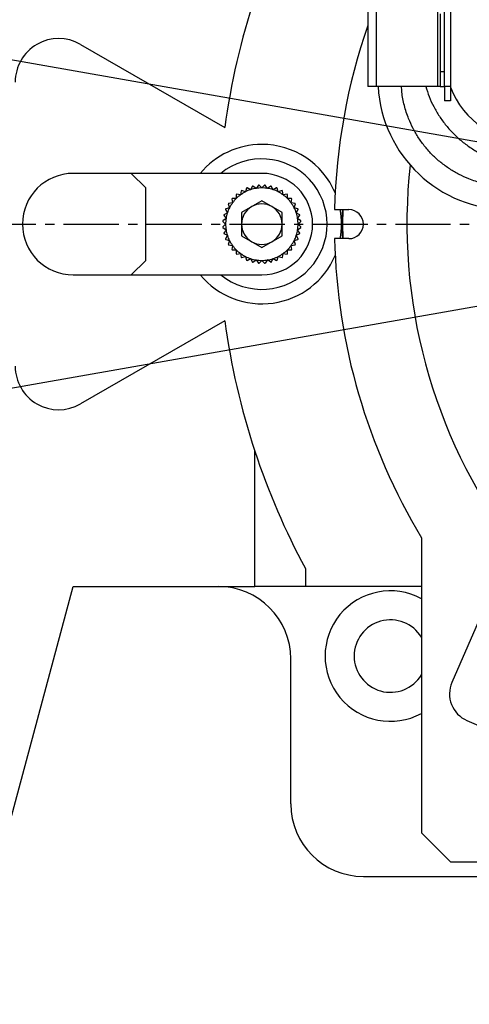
# Model space of a CAD drawing. Header units: millimetres. Extents: x 2719 to 13968, y 3953 to 13921.
# Tile 3 of 160: x 4892 to 5047, y 4664 to 5003. Entities that reach past the tile are written whole.
import ezdxf

# ---------------------------------------------------------------- set-up
doc = ezdxf.new("R2010")
doc.units = ezdxf.units.MM
doc.linetypes.add('CENTER2', pattern=[28.575, 19.05, -3.175, 3.175, -3.175])

msp = doc.modelspace()

# ---------------------------------------------------------------- linework, layer by layer
at = {"color": 30, "true_color": 0xf26722}
for q in [(3185.075, 5290.057), (3185.075, 4575.763)]:
    msp.add_line((5210.556, 4932.91), q, dxfattribs=at)
at = {"color": 7, "linetype": 'Continuous', "lineweight": 25}
for p, q in [((5012.082, 5010.4), (5012.082, 4980.404)), ((5015.082, 4980.404), (5015.082, 5010.4)), ((5036.079, 5010.4), (5036.079, 4980.404)), ((5038.579, 4980.404), (5038.579, 5010.4)), ((5040.578, 5010.4), (5040.578, 4980.404)), ((5037.079, 5005.4), (5037.079, 4985.403)), ((4913.095, 4994.911), (4962.816, 4966.205)), ((5038.579, 4985.403), (5037.079, 4985.403)), ((5037.079, 4985.403), (5037.079, 4980.404)), ((5015.082, 4980.404), (5012.082, 4980.404)), ((5036.079, 4980.404), (5015.082, 4980.404)), ((5037.079, 4980.404), (5036.079, 4980.404)), ((5037.079, 4980.404), (5038.579, 4980.404)), ((5040.578, 4980.404), (5038.579, 4980.404)), ((5038.579, 4980.404), (5038.579, 4975.404)), ((5040.578, 4980.404), (5040.578, 4975.404)), ((5040.578, 4975.404), (5038.579, 4975.404)), ((4930.593, 4950.408), (4910.596, 4950.408)), ((4935.592, 4945.408), (4930.593, 4950.408)), ((4975.587, 4950.408), (4930.593, 4950.408)), ((4935.592, 4920.411), (4935.592, 4945.408)), ((4968.454, 4944.37), (4968.241, 4943.021)), ((4969.913, 4944.046), (4968.615, 4944.468)), ((4970.335, 4945.344), (4969.913, 4944.046)), ((4971.725, 4944.796), (4970.508, 4945.416)), ((4972.345, 4946.013), (4971.725, 4944.796)), ((4973.632, 4945.254), (4972.527, 4946.057)), ((4974.434, 4946.359), (4973.632, 4945.254)), ((4975.587, 4945.408), (4974.622, 4946.373)), ((4976.552, 4946.373), (4975.587, 4945.408)), ((4977.542, 4945.254), (4976.74, 4946.359)), ((4978.647, 4946.057), (4977.542, 4945.254)), ((4979.449, 4944.796), (4978.829, 4946.013)), ((4980.666, 4945.416), (4979.449, 4944.796)), ((4981.261, 4944.046), (4980.839, 4945.344)), ((4982.56, 4944.468), (4981.261, 4944.046)), ((4982.933, 4943.021), (4982.72, 4944.37)), ((4965.262, 4941.605), (4965.476, 4940.256)), ((4966.749, 4941.747), (4965.384, 4941.747)), ((4966.749, 4943.113), (4966.749, 4941.747)), ((4968.241, 4943.021), (4966.892, 4943.235)), ((4975.587, 4940.992), (4968.588, 4936.951)), ((4982.586, 4936.951), (4975.587, 4940.992)), ((4984.282, 4943.235), (4982.933, 4943.021)), ((4984.425, 4941.747), (4984.425, 4943.113)), ((4985.79, 4941.747), (4984.425, 4941.747)), ((4985.698, 4940.256), (4985.912, 4941.605)), ((4963.081, 4937.988), (4963.7, 4936.772)), ((4964.451, 4938.584), (4963.153, 4938.162)), ((4964.029, 4939.882), (4964.451, 4938.584)), ((4965.476, 4940.256), (4964.127, 4940.043)), ((4987.047, 4940.043), (4985.698, 4940.256)), ((4986.723, 4938.584), (4987.145, 4939.882)), ((4988.021, 4938.162), (4986.723, 4938.584)), ((4987.474, 4936.772), (4988.093, 4937.988)), ((5000.643, 4937.909), (5005.583, 4937.909)), ((5003.551, 4932.91), (5003.611, 4937.909)), ((4963.243, 4934.865), (4962.138, 4934.063)), ((4962.44, 4935.969), (4963.243, 4934.865)), ((4963.7, 4936.772), (4962.484, 4936.152)), ((4968.588, 4936.951), (4968.588, 4928.869)), ((4982.586, 4928.869), (4982.586, 4936.951)), ((4988.69, 4936.152), (4987.474, 4936.772)), ((4987.932, 4934.865), (4988.734, 4935.969)), ((4989.036, 4934.063), (4987.932, 4934.865)), ((4962.123, 4933.875), (4963.089, 4932.91)), ((4963.089, 4932.91), (4962.123, 4931.945)), ((4962.138, 4931.757), (4963.243, 4930.955)), ((4963.243, 4930.955), (4962.44, 4929.85)), ((4987.932, 4930.955), (4989.036, 4931.757)), ((4988.734, 4929.85), (4987.932, 4930.955)), ((4988.085, 4932.91), (4989.051, 4933.875)), ((4989.051, 4931.945), (4988.085, 4932.91)), ((5003.611, 4927.91), (5003.551, 4932.91)), ((4962.484, 4929.667), (4963.7, 4929.048)), ((4963.7, 4929.048), (4963.081, 4927.831)), ((4963.153, 4927.658), (4964.451, 4927.236)), ((4968.588, 4928.869), (4975.587, 4924.828)), ((4975.587, 4924.828), (4982.586, 4928.869)), ((4986.723, 4927.236), (4988.021, 4927.658)), ((4987.474, 4929.048), (4988.69, 4929.667)), ((4988.093, 4927.831), (4987.474, 4929.048)), ((5005.583, 4927.91), (5000.643, 4927.91)), ((4964.451, 4927.236), (4964.029, 4925.937)), ((4964.127, 4925.777), (4965.476, 4925.563)), ((4965.476, 4925.563), (4965.262, 4924.215)), ((4965.384, 4924.072), (4966.749, 4924.072)), ((4966.749, 4924.072), (4966.749, 4922.707)), ((4984.425, 4924.072), (4985.79, 4924.072)), ((4984.425, 4922.707), (4984.425, 4924.072)), ((4985.698, 4925.563), (4987.047, 4925.777)), ((4985.912, 4924.215), (4985.698, 4925.563)), ((4987.145, 4925.937), (4986.723, 4927.236)), ((5106.803, 4926.198), (5041.072, 4774.88)), ((4966.892, 4922.585), (4968.241, 4922.798)), ((4968.241, 4922.798), (4968.454, 4921.45)), ((4968.615, 4921.352), (4969.913, 4921.774)), ((4969.913, 4921.774), (4970.335, 4920.475)), ((4970.508, 4920.403), (4971.725, 4921.023)), ((4971.725, 4921.023), (4972.345, 4919.807)), ((4978.829, 4919.807), (4979.449, 4921.023)), ((4979.449, 4921.023), (4980.666, 4920.403)), ((4980.839, 4920.475), (4981.261, 4921.774)), ((4981.261, 4921.774), (4982.56, 4921.352)), ((4982.72, 4921.45), (4982.933, 4922.798)), ((4982.933, 4922.798), (4984.282, 4922.585)), ((4930.593, 4915.412), (4935.592, 4920.411)), ((4972.527, 4919.763), (4973.632, 4920.565)), ((4973.632, 4920.565), (4974.434, 4919.461)), ((4975.587, 4920.411), (4974.622, 4919.446)), ((4975.587, 4920.411), (4976.552, 4919.446)), ((4977.542, 4920.565), (4976.74, 4919.461)), ((4978.647, 4919.763), (4977.542, 4920.565)), ((4910.596, 4915.412), (4930.593, 4915.412)), ((4930.593, 4915.412), (4975.587, 4915.412)), ((4962.816, 4899.615), (4913.095, 4870.908)), ((4973.171, 4807.926), (4973.171, 4854.605)), ((5030.58, 4824.758), (5030.58, 4722.938)), ((4990.585, 4814.182), (4990.585, 4807.926)), ((4886.483, 4717.938), (4910.596, 4807.926)), ((4910.596, 4807.926), (4973.171, 4807.926)), ((4990.585, 4807.926), (4973.171, 4807.926)), ((5030.58, 4807.926), (4990.585, 4807.926)), ((4985.586, 4732.936), (4985.586, 4782.93)), ((5046.259, 4761.725), (5099.941, 4738.407)), ((5030.58, 4722.938), (5040.578, 4712.939)), ((5040.578, 4712.939), (5094.671, 4712.939)), ((5010.582, 4707.94), (5083.366, 4707.94))]:
    msp.add_line(p, q, dxfattribs=at)
at = {"linetype": 'CENTER2'}
msp.add_line((4792.996, 4932.91), (5200.197, 4932.91), dxfattribs=at)
at = {"color": 7, "linetype": 'Continuous', "lineweight": 25}
for centre, radius, start, end in [((5210.556, 4932.91), 249.967, 161.74408, 172.3456), ((5210.556, 4932.91), 209.972, 160.9507, 178.63569), ((4905.596, 4981.923), 14.998, 60, 180), ((5060.576, 4982.903), 44.994, 183.18474, 270), ((5068.575, 4990.902), 29.996, 201.03947, 270), ((4975.587, 4932.91), 27.496, 90, 140.4788), ((4975.587, 4932.91), 27.496, 23.18395, 90), ((4975.587, 4932.91), 22.497, 231.05756, 128.94244), ((5210.556, 4932.91), 184.975, 173.6763, 216.52024), ((4910.596, 4932.91), 17.498, 90, 270), ((4975.587, 4932.91), 17.498, 270, 90), ((4975.587, 4932.91), 13.498, 121.10093, 121.89907), ((4975.587, 4932.91), 12.498, 108, 117), ((4975.587, 4932.91), 13.498, 112.10093, 112.89907), ((4975.587, 4932.91), 12.498, 99, 108), ((4975.587, 4932.91), 13.498, 103.10093, 103.89907), ((4975.587, 4932.91), 12.498, 90, 99), ((4975.587, 4932.91), 13.498, 94.10093, 94.89907), ((4975.587, 4932.91), 12.498, 81, 90), ((4975.587, 4932.91), 13.498, 85.10093, 85.89907), ((4975.587, 4932.91), 12.498, 72, 81), ((4975.587, 4932.91), 13.498, 76.10093, 76.89907), ((4975.587, 4932.91), 12.498, 63, 72), ((4975.587, 4932.91), 13.498, 67.10093, 67.89907), ((4975.587, 4932.91), 13.498, 58.10093, 58.89907), ((4975.587, 4932.91), 13.498, 139.10093, 139.89907), ((4975.587, 4932.91), 12.498, 135, 144), ((4975.587, 4932.91), 13.498, 130.10093, 130.89907), ((4975.587, 4932.91), 12.498, 126, 135), ((4975.587, 4932.91), 12.498, 117, 126), ((4975.587, 4932.91), 12.498, 54, 63), ((4975.587, 4932.91), 12.498, 45, 54), ((4975.587, 4932.91), 13.498, 49.10093, 49.89907), ((4975.587, 4932.91), 12.498, 36, 45), ((4975.587, 4932.91), 13.498, 40.10093, 40.89907), ((4975.587, 4932.91), 13.498, 157.10093, 157.89907), ((4975.587, 4932.91), 12.498, 153, 162), ((4975.587, 4932.91), 13.498, 148.10093, 148.89907), ((4975.587, 4932.91), 12.498, 144, 153), ((4975.587, 4932.91), 6.999, 120, 180), ((4975.587, 4932.91), 6.999, 60, 120), ((4975.587, 4932.91), 6.999, 0, 60), ((4975.587, 4932.91), 12.498, 27, 36), ((4975.587, 4932.91), 12.498, 18, 27), ((4975.587, 4932.91), 13.498, 31.10093, 31.89907), ((4975.587, 4932.91), 13.498, 22.10093, 22.89907), ((4975.587, 4932.91), 27.496, 349.52432, 10.47568), ((5210.556, 4932.91), 207.267, 178.61788, 181.38212), ((5005.583, 4932.91), 4.999, 270, 90), ((4975.587, 4932.91), 13.498, 166.10093, 166.89907), ((4975.587, 4932.91), 12.498, 171, 180), ((4975.587, 4932.91), 12.498, 162, 171), ((4975.587, 4932.91), 12.498, 9, 18), ((4975.587, 4932.91), 12.498, 360, 9), ((4975.587, 4932.91), 13.498, 13.10093, 13.89907), ((4975.587, 4932.91), 13.498, 175.10093, 175.89907), ((4975.587, 4932.91), 13.498, 184.10093, 184.89907), ((4975.587, 4932.91), 12.498, 180, 189), ((4975.587, 4932.91), 12.498, 189, 198), ((4975.587, 4932.91), 6.999, 180, 240), ((4975.587, 4932.91), 6.999, 300, 0), ((4975.587, 4932.91), 12.498, 342, 351), ((4975.587, 4932.91), 12.498, 351, 360), ((4975.587, 4932.91), 13.498, 4.10093, 4.89907), ((4975.587, 4932.91), 13.498, 355.10093, 355.89907), ((4975.587, 4932.91), 13.498, 193.10093, 193.89907), ((4975.587, 4932.91), 13.498, 202.10093, 202.89907), ((4975.587, 4932.91), 12.498, 198, 207), ((4975.587, 4932.91), 12.498, 333, 342), ((4975.587, 4932.91), 13.498, 337.10093, 337.89907), ((4975.587, 4932.91), 13.498, 346.10093, 346.89907), ((5210.556, 4932.91), 209.972, 181.36431, 211.00272), ((4975.587, 4932.91), 13.498, 211.10093, 211.89907), ((4975.587, 4932.91), 12.498, 207, 216), ((4975.587, 4932.91), 13.498, 220.10093, 220.89907), ((4975.587, 4932.91), 12.498, 216, 225), ((4975.587, 4932.91), 12.498, 225, 234), ((4975.587, 4932.91), 6.999, 240, 300), ((4975.587, 4932.91), 12.498, 306, 315), ((4975.587, 4932.91), 12.498, 315, 324), ((4975.587, 4932.91), 12.498, 324, 333), ((4975.587, 4932.91), 13.498, 319.10093, 319.89907), ((4975.587, 4932.91), 13.498, 328.10093, 328.89907), ((4975.587, 4932.91), 27.496, 219.5212, 336.81605), ((4975.587, 4932.91), 13.498, 229.10093, 229.89907), ((4975.587, 4932.91), 12.498, 234, 243), ((4975.587, 4932.91), 13.498, 238.10093, 238.89907), ((4975.587, 4932.91), 12.498, 243, 252), ((4975.587, 4932.91), 12.498, 252, 261), ((4975.587, 4932.91), 12.498, 279, 288), ((4975.587, 4932.91), 12.498, 288, 297), ((4975.587, 4932.91), 12.498, 297, 306), ((4975.587, 4932.91), 13.498, 301.10093, 301.89907), ((4975.587, 4932.91), 13.498, 310.10093, 310.89907), ((4975.587, 4932.91), 13.498, 247.10093, 247.89907), ((4975.587, 4932.91), 13.498, 256.10093, 256.89907), ((4975.587, 4932.91), 12.498, 261, 270), ((4975.587, 4932.91), 13.498, 265.10093, 265.89907), ((4975.587, 4932.91), 12.498, 270, 279), ((4975.587, 4932.91), 13.498, 274.10093, 274.89907), ((4975.587, 4932.91), 13.498, 283.10093, 283.89907), ((4975.587, 4932.91), 13.498, 292.10093, 292.89907), ((5210.556, 4932.91), 249.967, 187.6544, 198.25592), ((4905.596, 4883.897), 14.998, 180, 300), ((5210.556, 4932.91), 249.967, 198.25592, 208.35764), ((4960.589, 4782.93), 24.997, 0, 90), ((5019.883, 4783.94), 22.497, 61.60852, 298.39148), ((5019.883, 4783.94), 12.498, 31.142, 328.858), ((5050.243, 4770.896), 9.999, 156.52024, 246.52024), ((5010.582, 4732.936), 24.997, 180, 270)]:
    msp.add_arc(centre, radius, start, end, dxfattribs=at)
at = {"color": 8, "linetype": 'Continuous', "lineweight": 25}
for points, knots in [([(5060.576, 4945.908), (5059.072, 4945.961), (5056.018, 4946.069), (5051.439, 4946.957), (5047.252, 4948.302), (5043.529, 4949.998), (5040.275, 4951.899), (5037.208, 4954.137), (5034.37, 4956.697), (5031.809, 4959.535), (5029.572, 4962.602), (5027.671, 4965.856), (5025.971, 4969.579), (5024.644, 4973.768), (5023.862, 4977.518), (5023.763, 4979.736), (5023.733, 4980.404)], [0, 0, 0, 0, 0.0811257, 0.1647672, 0.2507637, 0.3179854, 0.3852166, 0.4538687, 0.5225304, 0.5911824, 0.6598442, 0.7270658, 0.794297, 0.8802852, 0.9639309, 1, 1, 1, 1]), ([(5032.121, 4980.404), (5032.468, 4979.231), (5033.179, 4976.83), (5034.789, 4973.397), (5036.731, 4970.052), (5039.031, 4966.903), (5041.661, 4963.988), (5044.575, 4961.358), (5047.725, 4959.061), (5051.067, 4957.108), (5054.89, 4955.365), (5059.191, 4953.985), (5063.893, 4953.072), (5067.03, 4952.962), (5068.575, 4952.907)], [0, 0, 0, 0, 0.074783, 0.1530846, 0.231397, 0.3113649, 0.3913435, 0.4713114, 0.5512902, 0.6295917, 0.707904, 0.8080653, 0.9054981, 1, 1, 1, 1])]:
    msp.add_open_spline(points, degree=3, knots=knots, dxfattribs=at)

doc.saveas('drawing.dxf')
